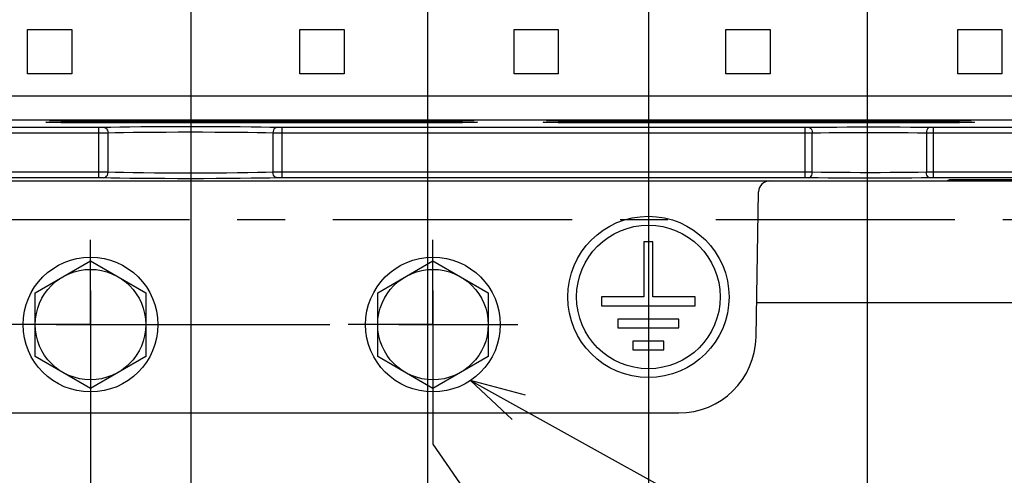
# Model space of a CAD drawing. Extents: x 0 to 420, y 0 to 297.
# Tile 52 of 67: x 300 to 335, y 165 to 182. Entities that reach past the tile are written whole.
import ezdxf

# ---------------------------------------------------------------- set-up
doc = ezdxf.new("R2010")
doc.units = 0
doc.header["$LTSCALE"] = 23.1
doc.linetypes.add('CENTER', pattern=[0.6, 0.375, -0.075, 0.075, -0.075])
doc.layers.get('0').update_dxf_attribs({"linetype": 'CONTINUOUS'})
for name, color, linetype in [('ALL_AXIS', 7, 'CONTINUOUS'), ('ALL_CURVE', 7, 'CONTINUOUS'), ('ALL_DIM', 7, 'CONTINUOUS'), ('ALL_FEATURES', 7, 'CONTINUOUS'), ('ALL_NOTE', 7, 'CONTINUOUS')]:
    doc.layers.add(name, color=color, linetype=linetype)
doc.dimstyles.get("Standard").update_dxf_attribs({"dimtxt": 2.5, "dimasz": 2.5, "dimexe": 1.25, "dimexo": 0.625, "dimtad": 1, "dimcen": 2.5, "dimazin": 3, "dimtfac": 1, "dimtmove": 0, "dimatfit": 3})

# ---------------------------------------------------------------- blocks, each defined once
blk = doc.blocks.new('_OPEN')
at = {"color": 0, "linetype": 'BYBLOCK'}
for p, q in [((0, 0), (-1, 0.25)), ((-1, -0.25), (0, 0)), ((-1, 0), (0, 0))]:
    blk.add_line(p, q, dxfattribs=at)
blk = doc.blocks.new('*D26')
at = {"layer": 'ALL_DIM', "color": 2, "linetype": 'CONTINUOUS'}
for p, q in [((295.692, 189.793), (295.692, 149.748)), ((305.892, 189.793), (305.892, 149.748)), ((295.692, 150.748), (290.692, 150.748)), ((290.692, 150.748), (300.792, 150.748)), ((320.441, 150.748), (300.792, 150.748)), ((305.892, 150.748), (320.441, 150.748))]:
    blk.add_line(p, q, dxfattribs=at)
at = {"layer": 'ALL_DIM', "color": 2, "linetype": 'CONTINUOUS', "xscale": 2, "yscale": 2, "zscale": 2}
blk.add_blockref('_OPEN', (295.692, 150.748), dxfattribs=at)
at = {"layer": 'ALL_DIM', "color": 2, "linetype": 'CONTINUOUS', "xscale": 2, "yscale": 2, "zscale": 2, "rotation": 180}
blk.add_blockref('_OPEN', (305.892, 150.748), dxfattribs=at)
blk = doc.blocks.new('*D27')
at = {"layer": 'ALL_DIM', "color": 2, "linetype": 'CONTINUOUS'}
for p, q in [((302.252, 169.593), (302.252, 143.748)), ((269.452, 168.393), (269.452, 143.748)), ((269.452, 144.748), (285.852, 144.748)), ((302.252, 144.748), (285.852, 144.748))]:
    blk.add_line(p, q, dxfattribs=at)
at = {"layer": 'ALL_DIM', "color": 2, "linetype": 'CONTINUOUS', "xscale": 2, "yscale": 2, "zscale": 2, "rotation": 180}
blk.add_blockref('_OPEN', (269.452, 144.748), dxfattribs=at)
at = {"layer": 'ALL_DIM', "color": 2, "linetype": 'CONTINUOUS', "xscale": 2, "yscale": 2, "zscale": 2}
blk.add_blockref('_OPEN', (302.252, 144.748), dxfattribs=at)
blk = doc.blocks.new('*D28')
at = {"layer": 'ALL_DIM', "color": 2, "linetype": 'CONTINUOUS'}
for p, q in [((302.252, 169.593), (302.252, 143.748)), ((314.652, 169.593), (314.652, 166.262)), ((314.652, 166.262), (316.027, 164.263)), ((316.027, 164.263), (316.027, 153.501)), ((316.027, 147.867), (316.027, 143.748)), ((302.252, 144.748), (309.139, 144.748)), ((316.027, 144.748), (309.139, 144.748))]:
    blk.add_line(p, q, dxfattribs=at)
at = {"layer": 'ALL_DIM', "color": 2, "linetype": 'CONTINUOUS', "xscale": 2, "yscale": 2, "zscale": 2, "rotation": 180}
blk.add_blockref('_OPEN', (302.252, 144.748), dxfattribs=at)
at = {"layer": 'ALL_DIM', "color": 2, "linetype": 'CONTINUOUS', "xscale": 2, "yscale": 2, "zscale": 2}
blk.add_blockref('_OPEN', (316.027, 144.748), dxfattribs=at)
blk = doc.blocks.new('*D29')
at = {"layer": 'ALL_DIM', "color": 2, "linetype": 'CONTINUOUS'}
for p, q in [((314.452, 187.793), (314.452, 153.418)), ((269.452, 165.801), (269.452, 137.748)), ((314.452, 148.003), (314.452, 137.748)), ((269.452, 138.748), (291.952, 138.748)), ((314.452, 138.748), (291.952, 138.748))]:
    blk.add_line(p, q, dxfattribs=at)
at = {"layer": 'ALL_DIM', "color": 2, "linetype": 'CONTINUOUS', "xscale": 2, "yscale": 2, "zscale": 2, "rotation": 180}
blk.add_blockref('_OPEN', (269.452, 138.748), dxfattribs=at)
at = {"layer": 'ALL_DIM', "color": 2, "linetype": 'CONTINUOUS', "xscale": 2, "yscale": 2, "zscale": 2}
blk.add_blockref('_OPEN', (314.452, 138.748), dxfattribs=at)
blk = doc.blocks.new('*D30')
at = {"layer": 'ALL_DIM', "color": 2, "linetype": 'CONTINUOUS'}
for p, q in [((322.452, 187.793), (322.452, 137.748)), ((312.953, 138.748), (317.703, 138.748)), ((322.452, 138.748), (317.703, 138.748))]:
    blk.add_line(p, q, dxfattribs=at)
at = {"layer": 'ALL_DIM', "color": 2, "linetype": 'CONTINUOUS', "xscale": 2, "yscale": 2, "zscale": 2, "rotation": 180}
blk.add_blockref('_OPEN', (312.953, 138.748), dxfattribs=at)
at = {"layer": 'ALL_DIM', "color": 2, "linetype": 'CONTINUOUS', "xscale": 2, "yscale": 2, "zscale": 2}
blk.add_blockref('_OPEN', (322.452, 138.748), dxfattribs=at)
blk = doc.blocks.new('*D31')
at = {"layer": 'ALL_DIM', "color": 2, "linetype": 'CONTINUOUS'}
for p, q in [((330.372, 187.793), (330.372, 131.748)), ((269.452, 166.35), (269.452, 131.748)), ((269.452, 132.748), (299.912, 132.748)), ((330.372, 132.748), (299.912, 132.748))]:
    blk.add_line(p, q, dxfattribs=at)
at = {"layer": 'ALL_DIM', "color": 2, "linetype": 'CONTINUOUS', "xscale": 2, "yscale": 2, "zscale": 2, "rotation": 180}
blk.add_blockref('_OPEN', (269.452, 132.748), dxfattribs=at)
at = {"layer": 'ALL_DIM', "color": 2, "linetype": 'CONTINUOUS', "xscale": 2, "yscale": 2, "zscale": 2}
blk.add_blockref('_OPEN', (330.372, 132.748), dxfattribs=at)
blk = doc.blocks.new('*D32')
at = {"layer": 'ALL_DIM', "color": 2, "linetype": 'CONTINUOUS'}
for p, q in [((330.372, 187.793), (330.372, 131.748)), ((346.612, 187.793), (346.612, 131.748)), ((330.372, 132.748), (325.372, 132.748)), ((325.372, 132.748), (338.492, 132.748)), ((382.12, 132.748), (338.492, 132.748)), ((346.612, 132.748), (382.12, 132.748))]:
    blk.add_line(p, q, dxfattribs=at)
at = {"layer": 'ALL_DIM', "color": 2, "linetype": 'CONTINUOUS', "xscale": 2, "yscale": 2, "zscale": 2}
blk.add_blockref('_OPEN', (330.372, 132.748), dxfattribs=at)
at = {"layer": 'ALL_DIM', "color": 2, "linetype": 'CONTINUOUS', "xscale": 2, "yscale": 2, "zscale": 2, "rotation": 180}
blk.add_blockref('_OPEN', (346.612, 132.748), dxfattribs=at)

msp = doc.modelspace()

# ---------------------------------------------------------------- linework, layer by layer
at = {"layer": 'ALL_AXIS', "color": 7, "linetype": 'CENTER'}
for p, q in [((269.452, 174.393), (343.965, 174.393)), ((302.252, 170.593), (302.252, 173.663)), ((314.652, 170.593), (314.652, 173.663)), ((302.252, 170.593), (299.182, 170.593)), ((302.252, 170.593), (311.582, 170.593)), ((302.252, 170.593), (302.252, 167.523)), ((314.652, 170.593), (311.582, 170.593)), ((314.652, 170.593), (317.722, 170.593)), ((314.652, 170.593), (314.652, 167.523))]:
    msp.add_line(p, q, dxfattribs=at)
at = {"layer": 'ALL_AXIS', "color": 7, "linetype": 'CONTINUOUS'}
for p, q in [((322.612, 173.593), (322.292, 173.593)), ((322.292, 173.593), (322.292, 171.593)), ((322.612, 171.593), (322.612, 173.593)), ((300.252, 171.748), (302.252, 172.902)), ((302.252, 172.902), (304.252, 171.748)), ((312.652, 171.748), (314.652, 172.902)), ((314.652, 172.902), (316.652, 171.748)), ((300.252, 169.438), (300.252, 171.748)), ((304.252, 171.748), (304.252, 169.438)), ((312.652, 169.438), (312.652, 171.748)), ((316.652, 171.748), (316.652, 169.438)), ((322.292, 171.593), (320.752, 171.593)), ((320.752, 171.593), (320.752, 171.273)), ((324.152, 171.593), (322.612, 171.593)), ((324.152, 171.273), (324.152, 171.593)), ((320.752, 171.273), (324.152, 171.273)), ((323.552, 170.793), (321.352, 170.793)), ((321.352, 170.793), (321.352, 170.473)), ((323.552, 170.473), (323.552, 170.793)), ((321.352, 170.473), (323.552, 170.473)), ((323.012, 169.993), (321.892, 169.993)), ((321.892, 169.993), (321.892, 169.673)), ((323.012, 169.673), (323.012, 169.993)), ((302.252, 168.283), (300.252, 169.438)), ((304.252, 169.438), (302.252, 168.283)), ((314.652, 168.283), (312.652, 169.438)), ((316.652, 169.438), (314.652, 168.283)), ((321.892, 169.673), (323.012, 169.673))]:
    msp.add_line(p, q, dxfattribs=at)
for centre, radius in [((322.452, 171.593), 2.92), ((322.452, 171.593), 2.6), ((302.252, 170.593), 2.44), ((314.652, 170.593), 2.44), ((302.252, 170.593), 2), ((314.652, 170.593), 2)]:
    msp.add_circle(centre, radius, dxfattribs=at)
at = {"layer": 'ALL_CURVE', "color": 40, "linetype": 'CONTINUOUS'}
for p, q in [((302.252, 171.833), (302.252, 169.353)), ((314.652, 171.833), (314.652, 169.353)), ((301.012, 170.593), (303.492, 170.593)), ((313.412, 170.593), (315.892, 170.593))]:
    msp.add_line(p, q, dxfattribs=at)
at = {"layer": 'ALL_FEATURES', "color": 3, "linetype": 'CONTINUOUS'}
for p, q in [((299.972, 181.273), (301.572, 181.273)), ((299.972, 179.673), (299.972, 181.273)), ((301.572, 181.273), (301.572, 179.673)), ((309.832, 181.273), (311.432, 181.273)), ((309.832, 179.673), (309.832, 181.273)), ((311.432, 181.273), (311.432, 179.673)), ((317.592, 181.273), (319.192, 181.273)), ((317.592, 179.673), (317.592, 181.273)), ((319.192, 181.273), (319.192, 179.673)), ((325.262, 181.273), (326.862, 181.273)), ((325.262, 179.673), (325.262, 181.273)), ((326.862, 181.273), (326.862, 179.673)), ((333.652, 181.273), (335.252, 181.273)), ((333.652, 179.673), (333.652, 181.273)), ((335.252, 181.273), (335.252, 179.673)), ((301.572, 179.673), (299.972, 179.673)), ((311.432, 179.673), (309.832, 179.673)), ((319.192, 179.673), (317.592, 179.673)), ((326.862, 179.673), (325.262, 179.673)), ((335.252, 179.673), (333.652, 179.673)), ((342.052, 177.993), (274.852, 177.993)), ((326.375, 171.393), (344.452, 171.393))]:
    msp.add_line(p, q, dxfattribs=at)
at = {"layer": 'ALL_FEATURES', "color": 9, "linetype": 'CONTINUOUS'}
for p, q in [((274.252, 178.873), (342.652, 178.873)), ((302.052, 177.973), (302.052, 177.993)), ((302.052, 177.897), (302.052, 177.946)), ((314.852, 177.973), (314.852, 177.993)), ((314.852, 177.897), (314.852, 177.946)), ((320.052, 177.973), (320.052, 177.993)), ((320.052, 177.897), (320.052, 177.946)), ((332.852, 177.973), (332.852, 177.993)), ((332.852, 177.897), (332.852, 177.946)), ((298.995, 177.736), (302.549, 177.736)), ((302.549, 175.908), (302.549, 177.736)), ((309.195, 177.736), (328.124, 177.736)), ((309.195, 175.908), (309.195, 177.736)), ((328.124, 175.908), (328.124, 177.736)), ((332.78, 177.736), (336.244, 177.736)), ((332.78, 175.908), (332.78, 177.736)), ((298.995, 177.536), (302.549, 177.536)), ((302.889, 176.106), (302.889, 177.538)), ((308.856, 177.538), (308.856, 176.106)), ((309.195, 177.536), (328.124, 177.536)), ((328.385, 176.107), (328.385, 177.537)), ((332.52, 177.537), (332.52, 176.107)), ((332.78, 177.536), (336.244, 177.536)), ((302.549, 176.108), (298.995, 176.108)), ((302.549, 175.908), (298.995, 175.908)), ((328.124, 176.108), (309.195, 176.108)), ((328.124, 175.908), (309.195, 175.908)), ((336.244, 176.108), (332.78, 176.108)), ((336.244, 175.908), (332.78, 175.908))]:
    msp.add_line(p, q, dxfattribs=at)
at = {"layer": 'ALL_FEATURES', "color": 7, "linetype": 'CONTINUOUS'}
for p, q in [((314.852, 177.973), (302.052, 177.973)), ((302.052, 177.946), (314.852, 177.946)), ((332.852, 177.973), (320.052, 177.973)), ((320.052, 177.946), (332.852, 177.946)), ((314.852, 177.897), (302.052, 177.897)), ((332.852, 177.897), (320.052, 177.897)), ((266.583, 175.793), (350.322, 175.793)), ((333.252, 175.793), (333.369, 175.851)), ((333.369, 175.851), (350.112, 175.851)), ((333.369, 175.851), (333.369, 175.793)), ((326.354, 170.144), (326.445, 175.4)), ((293.35, 167.393), (323.554, 167.393))]:
    msp.add_line(p, q, dxfattribs=at)
for points in [[(300.638, 177.921), (300.643, 177.923), (300.682, 177.927), (300.757, 177.931), (300.868, 177.935), (301.012, 177.938), (301.184, 177.941), (301.379, 177.943), (301.593, 177.945), (301.819, 177.946), (302.052, 177.946)], [(302.052, 177.897), (301.819, 177.897), (301.593, 177.898), (301.379, 177.9), (301.184, 177.902), (301.012, 177.905), (300.868, 177.908), (300.757, 177.911), (300.682, 177.915), (300.643, 177.919), (300.638, 177.921)], [(302.052, 177.973), (301.821, 177.974), (301.595, 177.975), (301.383, 177.976), (301.188, 177.979), (301.017, 177.981), (300.874, 177.985), (300.764, 177.988), (300.688, 177.992), (300.68, 177.993)], [(316.224, 177.993), (316.216, 177.992), (316.141, 177.988), (316.03, 177.985), (315.887, 177.981), (315.716, 177.979), (315.522, 177.976), (315.309, 177.975), (315.084, 177.974), (314.852, 177.973)], [(314.852, 177.946), (315.085, 177.946), (315.311, 177.945), (315.525, 177.943), (315.721, 177.941), (315.892, 177.938), (316.036, 177.935), (316.147, 177.931), (316.223, 177.927), (316.261, 177.923), (316.266, 177.921)], [(316.266, 177.921), (316.261, 177.919), (316.223, 177.915), (316.147, 177.911), (316.036, 177.908), (315.892, 177.905), (315.721, 177.902), (315.525, 177.9), (315.311, 177.898), (315.085, 177.897), (314.852, 177.897)], [(318.638, 177.921), (318.643, 177.923), (318.682, 177.927), (318.757, 177.931), (318.868, 177.935), (319.012, 177.938), (319.184, 177.941), (319.379, 177.943), (319.593, 177.945), (319.819, 177.946), (320.052, 177.946)], [(320.052, 177.897), (319.819, 177.897), (319.593, 177.898), (319.379, 177.9), (319.184, 177.902), (319.012, 177.905), (318.868, 177.908), (318.757, 177.911), (318.682, 177.915), (318.643, 177.919), (318.638, 177.921)], [(320.052, 177.973), (319.821, 177.974), (319.595, 177.975), (319.383, 177.976), (319.188, 177.979), (319.017, 177.981), (318.874, 177.985), (318.764, 177.988), (318.688, 177.992), (318.68, 177.993)], [(334.224, 177.993), (334.216, 177.992), (334.141, 177.988), (334.03, 177.985), (333.887, 177.981), (333.716, 177.979), (333.522, 177.976), (333.309, 177.975), (333.084, 177.974), (332.852, 177.973)], [(332.852, 177.946), (333.085, 177.946), (333.311, 177.945), (333.525, 177.943), (333.721, 177.941), (333.892, 177.938), (334.036, 177.935), (334.147, 177.931), (334.223, 177.927), (334.261, 177.923), (334.266, 177.921)], [(334.266, 177.921), (334.261, 177.919), (334.223, 177.915), (334.147, 177.911), (334.036, 177.908), (333.892, 177.905), (333.721, 177.902), (333.525, 177.9), (333.311, 177.898), (333.085, 177.897), (332.852, 177.897)]]:
    msp.add_lwpolyline(points, dxfattribs=at)
at = {"layer": 'ALL_FEATURES', "color": 9, "linetype": 'CONTINUOUS'}
for points in [[(302.549, 177.736), (302.587, 177.736), (302.624, 177.736), (302.659, 177.737), (302.692, 177.737), (302.719, 177.738)], [(302.719, 177.738), (302.992, 177.744), (303.312, 177.75), (303.673, 177.756), (304.07, 177.76), (304.494, 177.764), (304.94, 177.766), (305.401, 177.768), (305.87, 177.768), (306.339, 177.768), (306.8, 177.766), (307.246, 177.764), (307.671, 177.76), (308.068, 177.756), (308.431, 177.751), (308.752, 177.744), (309.025, 177.738)], [(302.719, 177.738), (302.763, 177.731), (302.803, 177.71), (302.838, 177.679), (302.865, 177.637), (302.882, 177.589), (302.889, 177.538)], [(302.889, 177.538), (303.147, 177.545), (303.449, 177.551), (303.792, 177.556), (304.167, 177.56), (304.568, 177.564), (304.99, 177.566), (305.426, 177.568), (305.87, 177.568), (306.314, 177.568), (306.75, 177.566), (307.172, 177.564), (307.574, 177.56), (307.95, 177.556), (308.293, 177.551), (308.597, 177.545), (308.856, 177.538)], [(309.025, 177.738), (308.982, 177.731), (308.941, 177.71), (308.906, 177.679), (308.879, 177.637), (308.862, 177.589), (308.856, 177.538)], [(309.025, 177.738), (309.05, 177.737), (309.079, 177.737), (309.112, 177.737), (309.151, 177.736), (309.195, 177.736)], [(328.124, 177.736), (328.159, 177.736), (328.192, 177.736), (328.225, 177.737), (328.577, 177.741)], [(328.254, 177.737), (328.288, 177.73), (328.319, 177.709), (328.346, 177.678), (328.367, 177.636), (328.38, 177.588), (328.385, 177.537)], [(328.385, 177.537), (328.688, 177.541), (329.004, 177.545), (329.342, 177.548), (329.694, 177.55), (330.056, 177.551), (330.422, 177.551), (330.789, 177.551), (331.153, 177.55), (331.506, 177.548), (331.856, 177.545), (332.199, 177.542), (332.52, 177.537)], [(328.577, 177.741), (328.913, 177.745), (329.272, 177.747), (329.646, 177.75), (330.031, 177.751), (330.42, 177.751), (330.81, 177.751), (331.197, 177.75), (331.572, 177.748), (331.944, 177.745), (332.309, 177.742), (332.678, 177.737)], [(332.65, 177.737), (332.616, 177.73), (332.585, 177.709), (332.558, 177.678), (332.538, 177.636), (332.524, 177.588), (332.52, 177.537)], [(332.678, 177.737), (332.71, 177.736), (332.744, 177.736), (332.78, 177.736)], [(302.549, 177.536), (302.625, 177.536), (302.698, 177.536), (302.768, 177.537), (302.834, 177.537), (302.889, 177.538)], [(308.856, 177.538), (308.905, 177.537), (308.963, 177.537), (309.029, 177.537), (309.107, 177.536), (309.195, 177.536)], [(328.124, 177.536), (328.194, 177.536), (328.26, 177.536), (328.325, 177.537), (328.385, 177.537)], [(332.52, 177.537), (332.577, 177.537), (332.64, 177.536), (332.708, 177.536), (332.78, 177.536)], [(302.889, 176.106), (302.839, 176.107), (302.781, 176.107), (302.715, 176.108), (302.637, 176.108), (302.549, 176.108)], [(302.719, 175.906), (302.694, 175.907), (302.665, 175.907), (302.632, 175.908), (302.593, 175.908), (302.549, 175.908)], [(302.719, 175.906), (302.763, 175.914), (302.803, 175.934), (302.838, 175.966), (302.865, 176.007), (302.882, 176.055), (302.889, 176.106)], [(309.025, 175.906), (308.752, 175.9), (308.432, 175.894), (308.071, 175.889), (307.675, 175.884), (307.25, 175.881), (306.805, 175.878), (306.343, 175.876), (305.874, 175.876), (305.405, 175.876), (304.944, 175.878), (304.498, 175.881), (304.073, 175.884), (303.676, 175.888), (303.313, 175.894), (302.992, 175.9), (302.719, 175.906)], [(308.856, 176.106), (308.597, 176.1), (308.295, 176.094), (307.952, 176.088), (307.578, 176.084), (307.176, 176.081), (306.754, 176.078), (306.318, 176.076), (305.874, 176.076), (305.43, 176.076), (304.994, 176.078), (304.572, 176.081), (304.17, 176.084), (303.794, 176.088), (303.451, 176.094), (303.147, 176.1), (302.889, 176.106)], [(309.195, 176.108), (309.119, 176.108), (309.046, 176.108), (308.976, 176.107), (308.911, 176.107), (308.856, 176.106)], [(309.025, 175.906), (308.982, 175.914), (308.941, 175.934), (308.906, 175.966), (308.879, 176.007), (308.862, 176.055), (308.856, 176.106)], [(309.195, 175.908), (309.157, 175.908), (309.121, 175.908), (309.085, 175.908), (309.053, 175.907), (309.025, 175.906)], [(328.385, 176.107), (328.328, 176.108), (328.265, 176.108), (328.196, 176.108), (328.124, 176.108)], [(328.226, 175.908), (328.194, 175.908), (328.16, 175.908), (328.124, 175.908)], [(332.328, 175.903), (331.992, 175.9), (331.633, 175.897), (331.259, 175.895), (330.875, 175.894), (330.486, 175.893), (330.095, 175.893), (329.709, 175.895), (329.333, 175.896), (328.96, 175.899), (328.595, 175.903), (328.226, 175.908)], [(328.254, 175.907), (328.288, 175.915), (328.319, 175.935), (328.346, 175.967), (328.367, 176.008), (328.38, 176.056), (328.385, 176.107)], [(332.52, 176.107), (332.217, 176.103), (331.901, 176.1), (331.563, 176.097), (331.211, 176.095), (330.85, 176.093), (330.484, 176.093), (330.116, 176.093), (329.753, 176.094), (329.4, 176.096), (329.048, 176.099), (328.705, 176.103), (328.385, 176.107)], [(332.78, 175.908), (332.745, 175.908), (332.712, 175.908), (332.679, 175.908), (332.328, 175.903)], [(332.78, 176.108), (332.711, 176.108), (332.644, 176.108), (332.579, 176.108), (332.52, 176.107)], [(332.65, 175.907), (332.616, 175.915), (332.585, 175.935), (332.558, 175.967), (332.538, 176.008), (332.524, 176.056), (332.52, 176.107)]]:
    msp.add_lwpolyline(points, dxfattribs=at)
at = {"layer": 'ALL_FEATURES', "color": 7, "linetype": 'CONTINUOUS'}
for centre, radius, start, end in [((326.845, 175.393), 0.4, 90, 179), ((323.554, 170.193), 2.8, 270, 359)]:
    msp.add_arc(centre, radius, start, end, dxfattribs=at)
at = {"layer": 'ALL_NOTE', "color": 2, "linetype": 'CONTINUOUS'}
msp.add_line((316.009, 168.566), (348.182, 150.748), dxfattribs=at)
msp.add_lwpolyline([(318.001, 168.034), (316.009, 168.566), (317.516, 167.159)], dxfattribs=at)

# ---------------------------------------------------------------- dimensions: what is measured, and where the dimension line sits
at = {"layer": 'ALL_DIM', "color": 2, "linetype": 'CONTINUOUS'}
for base, p1, p2, picture, middle in [((305.892, 150.748), (295.692, 190.793), (305.892, 190.793), '*D26', (309.433, 150.748)), ((314.452, 138.748), (269.452, 166.801), (314.452, 188.793), '*D29', (285.072, 138.748)), ((330.372, 132.748), (269.452, 167.35), (330.372, 188.793), '*D31', (293.032, 132.748)), ((322.452, 138.748), (312.953, 139.748), (322.452, 188.793), '*D30', (314.951, 138.748)), ((346.612, 132.748), (330.372, 188.793), (346.612, 188.793), '*D32', (349.096, 132.748)), ((302.252, 144.748), (269.452, 169.393), (302.252, 170.593), '*D27', (283.1, 144.748)), ((314.652, 144.748), (302.252, 170.593), (314.652, 170.593), '*D28', (306.387, 144.748))]:
    dim = msp.add_linear_dim(base=base, p1=p1, p2=p2, dimstyle='Standard', dxfattribs=at)
    dim.commit()
    dim.dimension.update_dxf_attribs({"geometry": picture, "text_midpoint": middle, "dimtype": 128})

doc.saveas('drawing.dxf')
